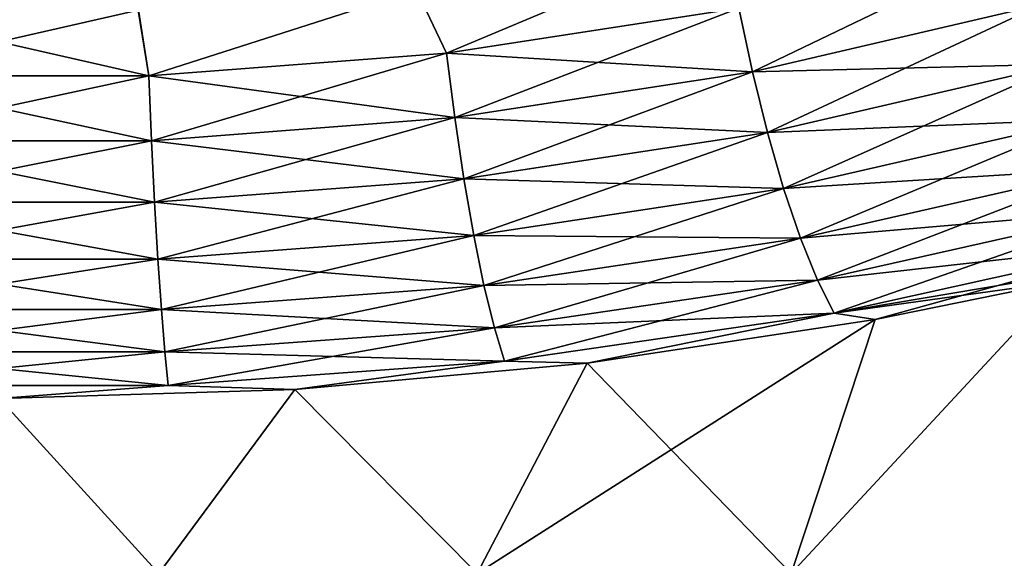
# Model space of a CAD drawing. Header units: metres. Extents: x -109 to 109, y -505 to 40.
# Tile 73 of 256: x -76.4 to -71.5, y -105.55 to -102.87. Entities that reach past the tile are written whole.
import ezdxf

# ---------------------------------------------------------------- set-up
doc = ezdxf.new("R2010")
doc.units = ezdxf.units.M
doc.layers.add('solid_K244224000C74', color=7, linetype='CONTINUOUS')

msp = doc.modelspace()

# ---------------------------------------------------------------- linework, layer by layer
at = {"layer": 'solid_K244224000C74'}
for points in [[(-74.274696, -103.033409, -20.351023), (-74.423508, -102.718819, -20.34951), (-73.043808, -102.516144, -20.55732)], [(-74.274704, -103.033409, 20.351023), (-73.04361, -102.516113, 20.557356), (-74.423241, -102.718796, 20.349541)], [(-74.274704, -103.033409, 20.351023), (-72.819565, -102.808853, 20.585102), (-73.04361, -102.516113, 20.557356)], [(-72.819557, -102.808853, -20.585102), (-74.274696, -103.033409, -20.351023), (-73.043808, -102.516144, -20.55732)], [(-72.752243, -103.126549, -20.527508), (-72.819557, -102.808853, -20.585102), (-71.405365, -102.477058, -20.928831)], [(-71.313904, -102.790482, -20.88216), (-72.752243, -103.126549, -20.527508), (-71.405365, -102.477058, -20.928831)], [(-75.755348, -103.146736, -20.232443), (-75.80751, -102.819344, -20.246107), (-74.423508, -102.718819, -20.34951)], [(-75.755348, -103.146736, 20.232443), (-74.423241, -102.718796, 20.349541), (-75.807175, -102.819328, 20.24612)], [(-75.755348, -103.146736, 20.232443), (-74.274704, -103.033409, 20.351023), (-74.423241, -102.718796, 20.349541)], [(-74.274696, -103.033409, -20.351023), (-75.755348, -103.146736, -20.232443), (-74.423508, -102.718819, -20.34951)], [(-72.752251, -103.126549, 20.527508), (-72.819565, -102.808853, 20.585102), (-74.274704, -103.033409, 20.351023)], [(-74.233482, -103.354073, -20.285831), (-74.274696, -103.033409, -20.351023), (-72.819557, -102.808853, -20.585102)], [(-72.752243, -103.126549, -20.527508), (-74.233482, -103.354073, -20.285831), (-72.819557, -102.808853, -20.585102)], [(-72.752251, -103.126549, 20.527508), (-71.313904, -102.790482, 20.88216), (-72.819565, -102.808853, 20.585102)], [(-71.211906, -103.088493, 20.784401), (-71.313904, -102.790482, 20.88216), (-72.752251, -103.126549, 20.527508)], [(-72.677391, -103.428635, -20.41836), (-72.752243, -103.126549, -20.527508), (-71.313904, -102.790482, -20.88216)], [(-71.211899, -103.088493, -20.784401), (-72.677391, -103.428635, -20.41836), (-71.313904, -102.790482, -20.88216)], [(-77.244652, -103.146736, -20.232443), (-77.192825, -102.819328, -20.24612), (-75.80751, -102.819344, -20.246107)], [(-75.755348, -103.146736, -20.232443), (-77.244652, -103.146736, -20.232443), (-75.80751, -102.819344, -20.246107)], [(-77.244652, -103.146736, 20.232443), (-75.755348, -103.146736, 20.232443), (-77.19249, -102.819344, 20.246107)], [(-75.755348, -103.146736, 20.232443), (-75.807175, -102.819328, 20.24612), (-77.19249, -102.819344, 20.246107)], [(-75.741463, -103.468925, -20.163355), (-75.755348, -103.146736, -20.232443), (-74.274696, -103.033409, -20.351023)], [(-74.233482, -103.354073, 20.285831), (-74.274704, -103.033409, 20.351023), (-75.755348, -103.146736, 20.232443)], [(-74.233482, -103.354073, -20.285831), (-75.741463, -103.468925, -20.163355), (-74.274696, -103.033409, -20.351023)], [(-74.233482, -103.354073, 20.285831), (-72.752251, -103.126549, 20.527508), (-74.274704, -103.033409, 20.351023)], [(-72.677399, -103.428635, 20.41836), (-71.211906, -103.088493, 20.784401), (-72.752251, -103.126549, 20.527508)], [(-71.102142, -103.363007, 20.638216), (-71.211906, -103.088493, 20.784401), (-72.677399, -103.428635, 20.41836)], [(-72.597038, -103.706909, -20.260626), (-72.677391, -103.428635, -20.41836), (-71.211899, -103.088493, -20.784401)], [(-71.102142, -103.363007, -20.638216), (-72.597038, -103.706909, -20.260626), (-71.211899, -103.088493, -20.784401)], [(-77.258537, -103.468925, -20.163355), (-77.244652, -103.146736, -20.232443), (-75.755348, -103.146736, -20.232443)], [(-75.741463, -103.468925, -20.163355), (-77.258537, -103.468925, -20.163355), (-75.755348, -103.146736, -20.232443)], [(-77.258537, -103.468925, 20.163355), (-75.741463, -103.468925, 20.163355), (-77.244652, -103.146736, 20.232443)], [(-75.741463, -103.468925, 20.163355), (-75.755348, -103.146736, 20.232443), (-77.244652, -103.146736, 20.232443)], [(-75.741463, -103.468925, 20.163355), (-74.233482, -103.354073, 20.285831), (-75.755348, -103.146736, 20.232443)], [(-74.187737, -103.659004, -20.168779), (-74.233482, -103.354073, -20.285831), (-72.752243, -103.126549, -20.527508)], [(-72.677399, -103.428635, 20.41836), (-72.752251, -103.126549, 20.527508), (-74.233482, -103.354073, 20.285831)], [(-72.677391, -103.428635, -20.41836), (-74.187737, -103.659004, -20.168779), (-72.752243, -103.126549, -20.527508)], [(-75.726067, -103.775314, -20.04225), (-75.741463, -103.468925, -20.163355), (-74.233482, -103.354073, -20.285831)], [(-74.187737, -103.659004, 20.168779), (-74.233482, -103.354073, 20.285831), (-75.741463, -103.468925, 20.163355)], [(-74.187737, -103.659004, -20.168779), (-75.726067, -103.775314, -20.04225), (-74.233482, -103.354073, -20.285831)], [(-74.187737, -103.659004, 20.168779), (-72.677399, -103.428635, 20.41836), (-74.233482, -103.354073, 20.285831)], [(-72.597038, -103.706909, 20.260626), (-71.102142, -103.363007, 20.638216), (-72.677399, -103.428635, 20.41836)], [(-72.513359, -103.953804, -20.058596), (-72.597038, -103.706909, -20.260626), (-71.102142, -103.363007, -20.638216)], [(-70.987595, -103.606552, 20.44758), (-71.102142, -103.363007, 20.638216), (-72.597038, -103.706909, 20.260626)], [(-70.987595, -103.606552, -20.44758), (-72.513359, -103.953804, -20.058596), (-71.102142, -103.363007, -20.638216)], [(-74.138702, -103.939896, -20.003044), (-74.187737, -103.659004, -20.168779), (-72.677391, -103.428635, -20.41836)], [(-72.597038, -103.706909, 20.260626), (-72.677399, -103.428635, 20.41836), (-74.187737, -103.659004, 20.168779)], [(-72.597038, -103.706909, -20.260626), (-74.138702, -103.939896, -20.003044), (-72.677391, -103.428635, -20.41836)], [(-77.273933, -103.775314, 20.04225), (-75.726074, -103.775314, 20.04225), (-77.258537, -103.468925, 20.163355)], [(-77.273926, -103.775314, -20.04225), (-77.258537, -103.468925, -20.163355), (-75.741463, -103.468925, -20.163355)], [(-75.726067, -103.775314, -20.04225), (-77.273926, -103.775314, -20.04225), (-75.741463, -103.468925, -20.163355)], [(-75.726074, -103.775314, 20.04225), (-75.741463, -103.468925, 20.163355), (-77.258537, -103.468925, 20.163355)], [(-75.726074, -103.775314, 20.04225), (-74.187737, -103.659004, 20.168779), (-75.741463, -103.468925, 20.163355)], [(-72.513359, -103.953804, 20.058596), (-70.987595, -103.606552, 20.44758), (-72.597038, -103.706909, 20.260626)], [(-72.428635, -104.162605, -19.817764), (-72.513359, -103.953804, -20.058596), (-70.987595, -103.606552, -20.44758)], [(-70.871384, -103.8125, 20.217676), (-70.987595, -103.606552, 20.44758), (-72.513359, -103.953804, 20.058596)], [(-70.871384, -103.8125, -20.217676), (-72.428635, -104.162605, -19.817764), (-70.987595, -103.606552, -20.44758)], [(-74.138702, -103.939896, 20.003044), (-74.187737, -103.659004, 20.168779), (-75.726074, -103.775314, 20.04225)], [(-75.709587, -104.057556, -19.872421), (-75.726067, -103.775314, -20.04225), (-74.187737, -103.659004, -20.168779)], [(-74.138702, -103.939896, -20.003044), (-75.709587, -104.057556, -19.872421), (-74.187737, -103.659004, -20.168779)], [(-74.138702, -103.939896, 20.003044), (-72.597038, -103.706909, 20.260626), (-74.187737, -103.659004, 20.168779)], [(-74.087715, -104.189125, -19.793139), (-74.138702, -103.939896, -20.003044), (-72.597038, -103.706909, -20.260626)], [(-72.513359, -103.953804, 20.058596), (-72.597038, -103.706909, 20.260626), (-74.138702, -103.939896, 20.003044)], [(-72.513359, -103.953804, -20.058596), (-74.087715, -104.189125, -19.793139), (-72.597038, -103.706909, -20.260626)], [(-77.290413, -104.057556, -19.872421), (-77.273926, -103.775314, -20.04225), (-75.726067, -103.775314, -20.04225)], [(-75.709587, -104.057556, -19.872421), (-77.290413, -104.057556, -19.872421), (-75.726067, -103.775314, -20.04225)], [(-77.290413, -104.057556, 19.872421), (-75.709587, -104.057556, 19.872421), (-77.273933, -103.775314, 20.04225)], [(-75.709587, -104.057556, 19.872421), (-75.726074, -103.775314, 20.04225), (-77.273933, -103.775314, 20.04225)], [(-75.709587, -104.057556, 19.872421), (-74.138702, -103.939896, 20.003044), (-75.726074, -103.775314, 20.04225)], [(-72.428635, -104.162605, 19.817762), (-70.871384, -103.8125, 20.217676), (-72.513359, -103.953804, 20.058596)], [(-72.345169, -104.327629, -19.544678), (-72.428635, -104.162605, -19.817764), (-70.871384, -103.8125, -20.217676)], [(-70.756676, -103.97525, 19.954756), (-70.871384, -103.8125, 20.217676), (-72.428635, -104.162605, 19.817762)], [(-70.756676, -103.97525, -19.954756), (-72.345169, -104.327629, -19.544678), (-70.871384, -103.8125, -20.217676)], [(-75.692459, -104.307983, -19.658485), (-75.709587, -104.057556, -19.872421), (-74.138702, -103.939896, -20.003044)], [(-74.087715, -104.189125, 19.793139), (-74.138702, -103.939896, 20.003044), (-75.709587, -104.057556, 19.872421)], [(-74.087715, -104.189125, -19.793139), (-75.692459, -104.307983, -19.658485), (-74.138702, -103.939896, -20.003044)], [(-74.087715, -104.189125, 19.793139), (-72.513359, -103.953804, 20.058596), (-74.138702, -103.939896, 20.003044)], [(-74.036171, -104.39991, -19.544765), (-74.087715, -104.189125, -19.793139), (-72.513359, -103.953804, -20.058596)], [(-72.428635, -104.162605, 19.817762), (-72.513359, -103.953804, 20.058596), (-74.087715, -104.189125, 19.793139)], [(-72.428635, -104.162605, -19.817764), (-74.036171, -104.39991, -19.544765), (-72.513359, -103.953804, -20.058596)], [(-72.345169, -104.327629, 19.544678), (-70.756676, -103.97525, 19.954756), (-72.428635, -104.162605, 19.817762)], [(-70.756676, -103.97525, -19.954756), (-72.142059, -104.35881, -19.441658), (-72.345169, -104.327629, -19.544678)], [(-72.345169, -104.327629, 19.544678), (-70.722565, -104.053078, 19.787329), (-70.756676, -103.97525, 19.954756)], [(-70.756676, -103.97525, -19.954756), (-71.211044, -104.168777, -19.65679), (-72.142059, -104.35881, -19.441658)], [(-77.307541, -104.307983, -19.658485), (-77.290413, -104.057556, -19.872421), (-75.709587, -104.057556, -19.872421)], [(-75.692459, -104.307983, -19.658485), (-77.307541, -104.307983, -19.658485), (-75.709587, -104.057556, -19.872421)], [(-77.307541, -104.307983, 19.658485), (-75.692459, -104.307983, 19.658485), (-77.290413, -104.057556, 19.872421)], [(-75.692459, -104.307983, 19.658485), (-75.709587, -104.057556, 19.872421), (-77.290413, -104.057556, 19.872421)], [(-75.692459, -104.307983, 19.658485), (-74.087715, -104.189125, 19.793139), (-75.709587, -104.057556, 19.872421)], [(-72.345169, -104.327629, 19.544678), (-71.211044, -104.168777, 19.65679), (-70.722565, -104.053078, 19.787329)], [(-74.036171, -104.39991, 19.544765), (-72.428635, -104.162605, 19.817762), (-74.087715, -104.189125, 19.793139)], [(-73.985458, -104.566513, -19.264683), (-74.036171, -104.39991, -19.544765), (-72.428635, -104.162605, -19.817764)], [(-72.345169, -104.327629, 19.544678), (-72.428635, -104.162605, 19.817762), (-74.036171, -104.39991, 19.544765)], [(-72.345169, -104.327629, -19.544678), (-73.985458, -104.566513, -19.264683), (-72.428635, -104.162605, -19.817764)], [(-71.211044, -104.168777, -19.65679), (-71.0327, -105.622948, -15.796722), (-72.559029, -105.622948, -16.244894)], [(-72.142059, -104.35881, -19.441658), (-71.211044, -104.168777, -19.65679), (-72.559029, -105.622948, -16.244894)], [(-71.211044, -104.168777, 19.65679), (-72.559029, -105.622948, 16.244894), (-71.0327, -105.622948, 15.796722)], [(-71.211044, -104.168777, 19.65679), (-72.142067, -104.35881, 19.441656), (-72.559029, -105.622948, 16.244894)], [(-72.345169, -104.327629, 19.544678), (-72.142067, -104.35881, 19.441656), (-71.211044, -104.168777, 19.65679)], [(-75.675156, -104.519783, -19.406263), (-75.692459, -104.307983, -19.658485), (-74.087715, -104.189125, -19.793139)], [(-74.036171, -104.39991, 19.544765), (-74.087715, -104.189125, 19.793139), (-75.692459, -104.307983, 19.658485)], [(-74.036171, -104.39991, -19.544765), (-75.675156, -104.519783, -19.406263), (-74.087715, -104.189125, -19.793139)], [(-77.324844, -104.519783, -19.406263), (-77.307541, -104.307983, -19.658485), (-75.692459, -104.307983, -19.658485)], [(-75.675156, -104.519783, -19.406263), (-77.324844, -104.519783, -19.406263), (-75.692459, -104.307983, -19.658485)], [(-77.324844, -104.519783, 19.406263), (-75.675156, -104.519783, 19.406263), (-77.307541, -104.307983, 19.658485)], [(-75.675156, -104.519783, 19.406263), (-75.692459, -104.307983, 19.658485), (-77.307541, -104.307983, 19.658485)], [(-75.675156, -104.519783, 19.406263), (-74.036171, -104.39991, 19.544765), (-75.692459, -104.307983, 19.658485)], [(-73.985458, -104.566513, 19.264683), (-72.345169, -104.327629, 19.544678), (-74.036171, -104.39991, 19.544765)], [(-72.345169, -104.327629, -19.544678), (-73.574448, -104.576103, -19.194635), (-73.985458, -104.566513, -19.264683)], [(-73.985458, -104.566513, 19.264683), (-73.574448, -104.576103, 19.194635), (-72.345169, -104.327629, 19.544678)], [(-72.345169, -104.327629, -19.544678), (-72.142059, -104.35881, -19.441658), (-73.574448, -104.576103, -19.194635)], [(-72.345169, -104.327629, 19.544678), (-73.574448, -104.576103, 19.194635), (-72.142067, -104.35881, 19.441656)], [(-72.142059, -104.35881, -19.441658), (-72.559029, -105.622948, -16.244894), (-74.121056, -105.622948, -16.545948)], [(-73.574448, -104.576103, -19.194635), (-72.142059, -104.35881, -19.441658), (-74.121056, -105.622948, -16.545948)], [(-72.142067, -104.35881, 19.441656), (-73.574448, -104.576103, 19.194635), (-72.559029, -105.622948, 16.244894)], [(-75.658142, -104.687195, -19.122612), (-75.675156, -104.519783, -19.406263), (-74.036171, -104.39991, -19.544765)], [(-73.985458, -104.566513, 19.264683), (-74.036171, -104.39991, 19.544765), (-75.675156, -104.519783, 19.406263)], [(-73.985458, -104.566513, -19.264683), (-75.658142, -104.687195, -19.122612), (-74.036171, -104.39991, -19.544765)], [(-77.341858, -104.687195, -19.122612), (-77.324844, -104.519783, -19.406263), (-75.675156, -104.519783, -19.406263)], [(-75.658142, -104.687195, -19.122612), (-77.341858, -104.687195, -19.122612), (-75.675156, -104.519783, -19.406263)], [(-77.341858, -104.687195, 19.122612), (-75.658142, -104.687195, 19.122612), (-77.324844, -104.519783, 19.406263)], [(-75.658142, -104.687195, 19.122612), (-75.675156, -104.519783, 19.406263), (-77.324844, -104.519783, 19.406263)], [(-75.658142, -104.687195, 19.122612), (-73.985458, -104.566513, 19.264683), (-75.675156, -104.519783, 19.406263)], [(-73.985458, -104.566513, -19.264683), (-75.028831, -104.70752, -19.044703), (-75.658142, -104.687195, -19.122612)], [(-75.658142, -104.687195, 19.122612), (-75.028831, -104.70752, 19.044703), (-73.985458, -104.566513, 19.264683)], [(-73.985458, -104.566513, -19.264683), (-73.574448, -104.576103, -19.194635), (-75.028831, -104.70752, -19.044703)], [(-73.985458, -104.566513, 19.264683), (-75.028831, -104.70752, 19.044703), (-73.574448, -104.576103, 19.194635)], [(-75.028831, -104.70752, -19.044703), (-73.574448, -104.576103, -19.194635), (-74.121056, -105.622948, -16.545948)], [(-73.574448, -104.576103, 19.194635), (-75.028831, -104.70752, 19.044703), (-74.121056, -105.622948, 16.545948)], [(-73.574448, -104.576103, 19.194635), (-74.121056, -105.622948, 16.545948), (-72.559029, -105.622948, 16.244894)], [(-75.658142, -104.687195, -19.122612), (-76.5, -104.751678, -18.994268), (-77.341858, -104.687195, -19.122612)], [(-77.341858, -104.687195, 19.122612), (-76.5, -104.751678, 18.994268), (-75.658142, -104.687195, 19.122612)], [(-75.658142, -104.687195, -19.122612), (-75.028831, -104.70752, -19.044703), (-76.5, -104.751678, -18.994268)], [(-75.658142, -104.687195, 19.122612), (-76.5, -104.751678, 18.994268), (-75.028831, -104.70752, 19.044703)], [(-76.5, -104.751678, -18.994268), (-75.028831, -104.70752, -19.044703), (-75.704613, -105.622948, -16.697161)], [(-75.028831, -104.70752, 19.044703), (-76.5, -104.751678, 18.994268), (-75.704613, -105.622948, 16.697161)], [(-75.028831, -104.70752, -19.044703), (-74.121056, -105.622948, -16.545948), (-75.704613, -105.622948, -16.697161)], [(-75.028831, -104.70752, 19.044703), (-75.704613, -105.622948, 16.697161), (-74.121056, -105.622948, 16.545948)], [(-76.5, -104.751678, -18.994268), (-75.704613, -105.622948, -16.697161), (-77.295387, -105.622948, -16.697161)], [(-76.5, -104.751678, 18.994268), (-77.295387, -105.622948, 16.697161), (-75.704613, -105.622948, 16.697161)]]:
    msp.add_3dface(points, dxfattribs=at)

doc.saveas('drawing.dxf')
